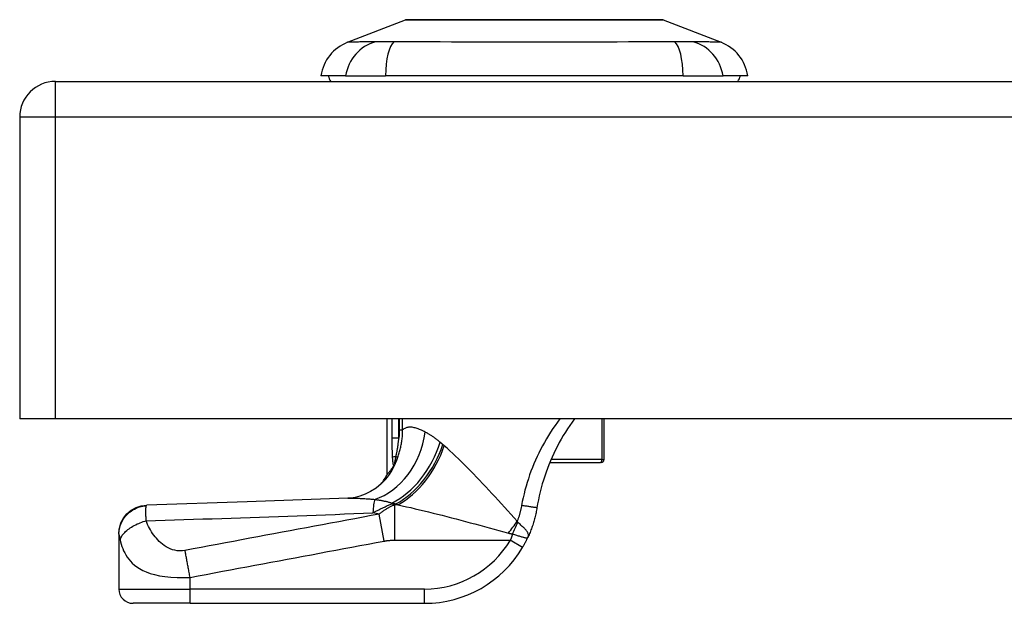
# Model space of a CAD drawing. Header units: inches. Extents: x 20 to 683, y 61 to 320.
# Tile 144 of 205: x 20.35 to 23.07, y 318.88 to 320.49. Entities that reach past the tile are written whole.
import ezdxf

# ---------------------------------------------------------------- set-up
doc = ezdxf.new("R2010")
doc.units = ezdxf.units.IN
doc.header["$MEASUREMENT"] = 0
doc.layers.add('Visible Edges(ANSI)', color=7, linetype='Continuous', lineweight=25)
doc.layers.add('Visible Tangent Edges(ANSI)', color=7, linetype='Continuous', lineweight=25)

msp = doc.modelspace()

# ---------------------------------------------------------------- linework, layer by layer
at = {"layer": 'Visible Edges(ANSI)'}
for p, q in [((21.2553, 320.4299), (21.415, 320.492)), ((22.1287, 320.492), (22.2884, 320.4299)), ((20.4468, 320.3218), (92.0518, 320.3218)), ((21.2494, 320.3375), (21.1813, 320.3375)), ((21.2494, 320.3375), (21.3601, 320.3375)), ((22.1836, 320.3375), (21.3601, 320.3375)), ((22.1836, 320.3375), (22.2943, 320.3375)), ((22.3624, 320.3375), (22.2943, 320.3375)), ((20.3478, 320.2228), (20.3478, 319.3878)), ((20.4468, 319.3878), (20.3478, 319.3878)), ((92.0518, 319.3878), (20.4468, 319.3878)), ((21.3647, 319.2335), (21.3647, 319.3878)), ((21.9647, 319.2748), (21.9647, 319.3878)), ((21.3826, 319.257), (21.3821, 319.2562)), ((21.8147, 319.267), (21.9548, 319.267)), ((21.9568, 319.267), (21.9548, 319.267)), ((20.6222, 319.0695), (20.6222, 319.0683)), ((20.6222, 319.0683), (20.6222, 318.9163)), ((20.8191, 318.8769), (20.6616, 318.8769)), ((20.8191, 318.8769), (21.4682, 318.8769))]:
    msp.add_line(p, q, dxfattribs=at)
at = {"layer": 'Visible Edges(ANSI)', "flags": 128}
for points in [[(22.127, 320.4924), (22.1265, 320.4924), (22.1252, 320.4924), (22.1231, 320.4924), (22.1201, 320.4924), (22.1163, 320.4924), (22.1117, 320.4924), (22.1062, 320.4924), (22.0999, 320.4925), (22.0928, 320.4925), (22.085, 320.4925), (22.0764, 320.4925), (22.067, 320.4925), (22.057, 320.4926), (22.0463, 320.4926), (22.035, 320.4926), (22.023, 320.4926), (22.0104, 320.4926), (21.9973, 320.4926), (21.9836, 320.4926), (21.9693, 320.4925), (21.9547, 320.4925), (21.9395, 320.4925), (21.9239, 320.4925), (21.9079, 320.4925), (21.8916, 320.4924), (21.8749, 320.4924), (21.8581, 320.4924), (21.8411, 320.4924), (21.8239, 320.4924), (21.8067, 320.4924), (21.7892, 320.4924), (21.7717, 320.4924), (21.7542, 320.4924), (21.7368, 320.4924), (21.7194, 320.4924), (21.7023, 320.4924), (21.6853, 320.4924), (21.6685, 320.4924), (21.6519, 320.4924), (21.6356, 320.4925), (21.6196, 320.4925), (21.604, 320.4925), (21.5887, 320.4925), (21.574, 320.4925), (21.5598, 320.4926), (21.5461, 320.4926), (21.533, 320.4926), (21.5204, 320.4926), (21.5084, 320.4926), (21.4971, 320.4926), (21.4864, 320.4926), (21.4764, 320.4925), (21.4671, 320.4925), (21.4585, 320.4925), (21.4507, 320.4925), (21.4436, 320.4925), (21.4374, 320.4924), (21.432, 320.4924), (21.4273, 320.4924), (21.4235, 320.4924), (21.4206, 320.4924), (21.4184, 320.4924), (21.4172, 320.4924), (21.4167, 320.4924)], [(21.8832, 319.3878), (21.8766, 319.3787), (21.8702, 319.3695), (21.8639, 319.3602), (21.8579, 319.3507), (21.852, 319.3412), (21.8463, 319.3315), (21.8409, 319.3217), (21.8356, 319.3118), (21.8305, 319.3018), (21.8256, 319.2917), (21.8209, 319.2815), (21.8164, 319.2712), (21.8121, 319.2607), (21.808, 319.2502), (21.8042, 319.2396), (21.8005, 319.2289), (21.797, 319.2182), (21.7938, 319.2074), (21.7908, 319.1965), (21.788, 319.1856), (21.7854, 319.1746), (21.7831, 319.1636), (21.781, 319.1526), (21.7791, 319.1416)], [(21.3821, 319.2562), (21.3807, 319.2544), (21.3794, 319.2527), (21.3782, 319.251), (21.377, 319.2494), (21.3758, 319.2479), (21.3747, 319.2464), (21.3737, 319.245), (21.3727, 319.2437), (21.3717, 319.2425), (21.3708, 319.2414), (21.37, 319.2403), (21.3692, 319.2393), (21.3685, 319.2384), (21.3679, 319.2375), (21.3673, 319.2368), (21.3667, 319.2361), (21.3663, 319.2355), (21.3658, 319.235), (21.3655, 319.2345), (21.3652, 319.2342), (21.365, 319.2339), (21.3648, 319.2337), (21.3647, 319.2336), (21.3647, 319.2335)], [(21.3872, 319.2649), (21.387, 319.2646), (21.3868, 319.2642), (21.3866, 319.2638), (21.3865, 319.2634), (21.3863, 319.263), (21.3861, 319.2627), (21.3859, 319.2623), (21.3857, 319.2619), (21.3855, 319.2616), (21.3853, 319.2612), (21.3851, 319.2608), (21.3849, 319.2605), (21.3846, 319.2601), (21.3844, 319.2597), (21.3842, 319.2594), (21.384, 319.2591), (21.3838, 319.2588), (21.3836, 319.2585), (21.3835, 319.2582), (21.3833, 319.2579), (21.3831, 319.2577), (21.383, 319.2574), (21.3828, 319.2572), (21.3826, 319.257)], [(21.3598, 319.2196), (21.3479, 319.2073), (21.334, 319.1959), (21.3189, 319.1863), (21.3036, 319.1788), (21.289, 319.1735), (21.2759, 319.1702), (21.2647, 319.1684), (21.2556, 319.1677)], [(21.2556, 319.1677), (20.9775, 319.1576), (20.6994, 319.1489)], [(20.6222, 319.0695), (20.6237, 319.0847), (20.6281, 319.0993), (20.6352, 319.1129), (20.6447, 319.1248), (20.6564, 319.1347), (20.6697, 319.1422), (20.6843, 319.147), (20.6994, 319.1489)], [(21.7791, 319.1416), (21.7785, 319.1381), (21.7779, 319.1346), (21.7772, 319.1311), (21.7765, 319.1276), (21.7757, 319.1242), (21.775, 319.1207), (21.7741, 319.1173), (21.7733, 319.1138), (21.7724, 319.1104), (21.7714, 319.107), (21.7705, 319.1036), (21.7695, 319.1002), (21.7684, 319.0968), (21.7673, 319.0934), (21.7662, 319.09), (21.765, 319.0867), (21.7638, 319.0833), (21.7626, 319.08), (21.7613, 319.0767), (21.76, 319.0734), (21.7586, 319.0701), (21.7573, 319.0669), (21.7558, 319.0636), (21.7544, 319.0604)], [(21.7393, 319.0316), (21.74, 319.0328), (21.7407, 319.034), (21.7414, 319.0352), (21.742, 319.0364), (21.7427, 319.0375), (21.7434, 319.0387), (21.7441, 319.0399), (21.7447, 319.0411), (21.7454, 319.0423), (21.746, 319.0435), (21.7466, 319.0448), (21.7473, 319.046), (21.7479, 319.0472), (21.7485, 319.0484), (21.7492, 319.0496), (21.7498, 319.0508), (21.7504, 319.052), (21.751, 319.0532), (21.7515, 319.0544), (21.7521, 319.0556), (21.7527, 319.0568), (21.7533, 319.058), (21.7538, 319.0592), (21.7544, 319.0604)]]:
    msp.add_lwpolyline(points, dxfattribs=at)
at = {"layer": 'Visible Edges(ANSI)'}
for centre, radius, start, end in [((21.4167, 320.4875), 0.00492, 90.2088, 111.2505), ((22.1269, 320.4875), 0.00492, 68.7495, 89.7912), ((21.2981, 320.3199), 0.1181, 111.2505, 171.3991), ((22.2456, 320.3199), 0.1181, 8.6009, 68.7495), ((20.4468, 320.2228), 0.099, 90, 180), ((21.2403, 320.3454), 0.0394, 191.537, 216.8699), ((22.3033, 320.3454), 0.0394, 323.1301, 348.463), ((21.9568, 319.2748), 0.00787, 270, 0), ((21.1911, 319.3264), 0.1969, 322.7495, 331.8538), ((21.4682, 319.1919), 0.315, 270, 329.4195), ((20.6616, 318.9163), 0.0394, 180, 270)]:
    msp.add_arc(centre, radius, start, end, dxfattribs=at)
at = {"layer": 'Visible Tangent Edges(ANSI)'}
for p, q in [((21.2553, 320.4299), (21.415, 320.492)), ((20.4468, 320.2228), (20.4468, 320.3218)), ((20.4468, 320.2228), (20.3478, 320.2228)), ((20.4468, 319.3878), (20.4468, 320.2228)), ((92.0518, 320.2228), (20.4468, 320.2228)), ((21.3779, 319.3878), (21.3779, 319.3344)), ((21.3969, 319.3344), (21.3969, 319.3878)), ((21.3982, 319.3878), (21.3982, 319.3568)), ((21.4075, 319.3568), (21.4075, 319.3878)), ((21.9586, 319.3878), (21.9586, 319.2748)), ((21.3969, 319.3344), (21.3779, 319.3344)), ((21.3982, 319.3568), (21.4075, 319.3568)), ((21.3892, 319.2835), (21.3941, 319.2817)), ((21.9586, 319.2748), (21.818, 319.2748)), ((21.9586, 319.2748), (21.9647, 319.2748)), ((21.3776, 319.1521), (21.3776, 319.1546)), ((21.3776, 319.1521), (21.389, 319.1521)), ((21.3948, 319.1496), (21.3857, 319.1496)), ((21.3857, 319.0516), (21.3857, 319.1496)), ((21.3567, 319.0492), (21.3427, 319.1238)), ((21.3857, 319.0516), (21.7054, 319.0516)), ((21.7393, 319.0316), (21.7054, 319.0516)), ((20.8191, 318.9163), (20.8191, 318.9488)), ((20.6222, 318.9163), (20.8191, 318.9163)), ((20.8191, 318.8769), (20.8191, 318.9163)), ((21.4682, 318.9163), (20.8191, 318.9163)), ((21.4682, 318.8769), (21.4682, 318.9163))]:
    msp.add_line(p, q, dxfattribs=at)
at = {"layer": 'Visible Tangent Edges(ANSI)', "flags": 128}
for points in [[(21.415, 320.492), (21.4151, 320.492), (21.4156, 320.492), (21.4163, 320.4921), (21.4174, 320.4921), (21.4187, 320.4921), (21.4203, 320.4921), (21.4223, 320.4921), (21.4245, 320.4921), (21.427, 320.4921), (21.4298, 320.4921), (21.4328, 320.4922), (21.4362, 320.4922), (21.4398, 320.4922), (21.4437, 320.4922), (21.4479, 320.4922), (21.4524, 320.4923), (21.4571, 320.4923), (21.4621, 320.4923), (21.4674, 320.4923), (21.4729, 320.4923), (21.4786, 320.4924), (21.4846, 320.4924), (21.4908, 320.4924), (21.4972, 320.4924)], [(21.4972, 320.4924), (21.499, 320.4924), (21.5008, 320.4924), (21.5026, 320.4924), (21.5045, 320.4924), (21.5063, 320.4924), (21.5082, 320.4924), (21.5101, 320.4924), (21.512, 320.4924), (21.5139, 320.4924), (21.5158, 320.4924), (21.5177, 320.4924), (21.5197, 320.4924), (21.5217, 320.4924), (21.5236, 320.4924), (21.5256, 320.4924), (21.5277, 320.4924), (21.5297, 320.4924), (21.5317, 320.4924), (21.5338, 320.4924), (21.5359, 320.4924), (21.5379, 320.4924), (21.54, 320.4924), (21.5422, 320.4924), (21.5443, 320.4924)], [(21.5443, 320.4924), (21.5604, 320.4924), (21.5773, 320.4923), (21.5949, 320.4923), (21.6131, 320.4922), (21.6318, 320.4922), (21.6509, 320.4922), (21.6704, 320.4921), (21.6902, 320.4921), (21.7103, 320.4921), (21.7307, 320.4921), (21.7513, 320.492), (21.7719, 320.492), (21.7926, 320.492), (21.8131, 320.4921), (21.8335, 320.4921), (21.8537, 320.4921), (21.8736, 320.4921), (21.8931, 320.4922), (21.9123, 320.4922), (21.9309, 320.4923), (21.949, 320.4923), (21.9665, 320.4923), (21.9833, 320.4924), (21.9994, 320.4924)], [(21.9994, 320.4924), (22.0015, 320.4924), (22.0036, 320.4924), (22.0057, 320.4924), (22.0078, 320.4924), (22.0099, 320.4924), (22.012, 320.4924), (22.014, 320.4924), (22.016, 320.4924), (22.0181, 320.4924), (22.0201, 320.4924), (22.022, 320.4924), (22.024, 320.4924), (22.026, 320.4924), (22.0279, 320.4924), (22.0298, 320.4924), (22.0317, 320.4924), (22.0336, 320.4924), (22.0355, 320.4924), (22.0374, 320.4924), (22.0392, 320.4924), (22.0411, 320.4924), (22.0429, 320.4924), (22.0447, 320.4924), (22.0465, 320.4924)], [(22.0465, 320.4924), (22.0529, 320.4924), (22.0591, 320.4924), (22.065, 320.4924), (22.0708, 320.4923), (22.0763, 320.4923), (22.0815, 320.4923), (22.0865, 320.4923), (22.0913, 320.4923), (22.0957, 320.4922), (22.0999, 320.4922), (22.1039, 320.4922), (22.1075, 320.4922), (22.1109, 320.4922), (22.1139, 320.4921), (22.1167, 320.4921), (22.1192, 320.4921), (22.1214, 320.4921), (22.1234, 320.4921), (22.125, 320.4921), (22.1263, 320.4921), (22.1274, 320.4921), (22.1281, 320.492), (22.1286, 320.492), (22.1287, 320.492)], [(21.3319, 320.4315), (21.3237, 320.4313), (21.3181, 320.4313), (21.3128, 320.4312), (21.3076, 320.4312), (21.3027, 320.4311), (21.298, 320.4311), (21.2935, 320.431), (21.2892, 320.4309), (21.2852, 320.4308), (21.2814, 320.4308), (21.2779, 320.4307), (21.2746, 320.4306), (21.2715, 320.4305), (21.2687, 320.4304), (21.2662, 320.4303), (21.2639, 320.4303), (21.2619, 320.4302), (21.2602, 320.4301), (21.2587, 320.4301), (21.2574, 320.43), (21.2565, 320.43), (21.2558, 320.43), (21.2554, 320.4299), (21.2553, 320.4299)], [(21.3531, 320.4313), (21.352, 320.4313), (21.3509, 320.4313), (21.3499, 320.4313), (21.3489, 320.4313), (21.3479, 320.4313), (21.3469, 320.4313), (21.3459, 320.4313), (21.3449, 320.4313), (21.344, 320.4313), (21.343, 320.4313), (21.3421, 320.4313), (21.3412, 320.4313), (21.3403, 320.4314), (21.3395, 320.4314), (21.3386, 320.4314), (21.3378, 320.4314), (21.337, 320.4314), (21.3362, 320.4314), (21.3355, 320.4314), (21.3347, 320.4314), (21.334, 320.4314), (21.3333, 320.4315), (21.3326, 320.4315), (21.3319, 320.4315)], [(21.3832, 320.4315), (21.3819, 320.4315), (21.3805, 320.4315), (21.3791, 320.4314), (21.3778, 320.4314), (21.3764, 320.4314), (21.3751, 320.4314), (21.3737, 320.4314), (21.3724, 320.4314), (21.3711, 320.4314), (21.3698, 320.4314), (21.3685, 320.4314), (21.3673, 320.4313), (21.366, 320.4313), (21.3648, 320.4313), (21.3635, 320.4313), (21.3623, 320.4313), (21.3611, 320.4313), (21.3599, 320.4313), (21.3587, 320.4313), (21.3576, 320.4313), (21.3564, 320.4313), (21.3553, 320.4313), (21.3542, 320.4313), (21.3531, 320.4313)], [(22.1604, 320.4315), (22.1269, 320.4313), (22.0958, 320.4312), (22.0645, 320.4311), (22.0328, 320.4309), (22.0009, 320.4308), (21.9687, 320.4306), (21.9363, 320.4304), (21.9037, 320.4303), (21.8709, 320.4301), (21.838, 320.43), (21.8051, 320.43), (21.772, 320.4299), (21.739, 320.43), (21.706, 320.43), (21.6731, 320.4301), (21.6404, 320.4303), (21.6077, 320.4304), (21.5753, 320.4306), (21.543, 320.4308), (21.511, 320.4309), (21.4793, 320.4311), (21.4479, 320.4312), (21.4168, 320.4313), (21.3832, 320.4315)], [(22.2118, 320.4315), (22.2104, 320.4315), (22.209, 320.4314), (22.2075, 320.4314), (22.2059, 320.4314), (22.2042, 320.4314), (22.2025, 320.4313), (22.2007, 320.4313), (22.1988, 320.4313), (22.1969, 320.4313), (22.1948, 320.4313), (22.1928, 320.4313), (22.1906, 320.4313), (22.1884, 320.4313), (22.1861, 320.4313), (22.1838, 320.4313), (22.1814, 320.4313), (22.179, 320.4313), (22.1764, 320.4313), (22.1739, 320.4314), (22.1713, 320.4314), (22.1686, 320.4314), (22.1659, 320.4314), (22.1632, 320.4315), (22.1604, 320.4315)], [(22.2884, 320.4299), (22.2883, 320.4299), (22.2879, 320.43), (22.2872, 320.43), (22.2862, 320.43), (22.285, 320.4301), (22.2835, 320.4301), (22.2818, 320.4302), (22.2798, 320.4303), (22.2775, 320.4303), (22.2749, 320.4304), (22.2722, 320.4305), (22.2691, 320.4306), (22.2658, 320.4307), (22.2623, 320.4308), (22.2585, 320.4308), (22.2544, 320.4309), (22.2502, 320.431), (22.2457, 320.4311), (22.241, 320.4311), (22.2361, 320.4312), (22.2309, 320.4312), (22.2256, 320.4313), (22.22, 320.4313), (22.2118, 320.4315)], [(21.8422, 319.3878), (21.8356, 319.3788), (21.8291, 319.3696), (21.8229, 319.3604), (21.8168, 319.3511), (21.8109, 319.3416), (21.8052, 319.3321), (21.7996, 319.3225), (21.7943, 319.3127), (21.7892, 319.3029), (21.7842, 319.293), (21.7795, 319.2831), (21.775, 319.273), (21.7706, 319.2629), (21.7665, 319.2527), (21.7625, 319.2425), (21.7588, 319.2322), (21.7553, 319.2218), (21.752, 319.2114), (21.7489, 319.2009), (21.746, 319.1904), (21.7433, 319.1798), (21.7409, 319.1692), (21.7386, 319.1585), (21.7366, 319.1478)], [(21.4699, 319.351), (21.4666, 319.3527), (21.4633, 319.3543), (21.4601, 319.3558), (21.4569, 319.3572), (21.4538, 319.3584), (21.4508, 319.3596), (21.4478, 319.3607), (21.4449, 319.3616), (21.442, 319.3624), (21.4392, 319.3631), (21.4365, 319.3636), (21.4338, 319.3641), (21.4312, 319.3643), (21.4287, 319.3645), (21.4262, 319.3644), (21.4239, 319.3643), (21.4216, 319.3639), (21.4193, 319.3634), (21.4172, 319.3628), (21.4151, 319.3619), (21.4131, 319.3609), (21.4111, 319.3597), (21.4093, 319.3584), (21.4075, 319.3568)], [(21.3779, 319.3344), (21.3779, 319.3321), (21.3779, 319.3299), (21.3779, 319.3276), (21.3779, 319.3253), (21.3779, 319.3231), (21.3779, 319.3208), (21.3779, 319.3186), (21.3779, 319.3163), (21.3779, 319.314), (21.3779, 319.3118), (21.3779, 319.3095), (21.378, 319.3073), (21.378, 319.305), (21.378, 319.3027), (21.3781, 319.3005), (21.3781, 319.2982), (21.3782, 319.296), (21.3782, 319.2937), (21.3783, 319.2915), (21.3784, 319.2892), (21.3785, 319.287), (21.3786, 319.2848), (21.3787, 319.2825), (21.3788, 319.2803)], [(21.3892, 319.2835), (21.3896, 319.2854), (21.39, 319.2874), (21.3904, 319.2894), (21.3908, 319.2914), (21.3912, 319.2934), (21.3916, 319.2955), (21.392, 319.2975), (21.3923, 319.2996), (21.3927, 319.3017), (21.3931, 319.3038), (21.3934, 319.3059), (21.3937, 319.3081), (21.3941, 319.3102), (21.3944, 319.3124), (21.3947, 319.3145), (21.395, 319.3167), (21.3953, 319.3189), (21.3955, 319.3211), (21.3958, 319.3233), (21.396, 319.3255), (21.3963, 319.3277), (21.3965, 319.3299), (21.3967, 319.3321), (21.3969, 319.3344)], [(21.3941, 319.2817), (21.3951, 319.2847), (21.3961, 319.2877), (21.3971, 319.2907), (21.3981, 319.2938), (21.399, 319.2968), (21.3998, 319.2999), (21.4006, 319.303), (21.4014, 319.3061), (21.4022, 319.3092), (21.4028, 319.3123), (21.4035, 319.3154), (21.4041, 319.3186), (21.4046, 319.3217), (21.4051, 319.3249), (21.4056, 319.328), (21.406, 319.3312), (21.4064, 319.3344), (21.4067, 319.3376), (21.407, 319.3408), (21.4072, 319.344), (21.4073, 319.3472), (21.4075, 319.3504), (21.4075, 319.3536), (21.4075, 319.3568)], [(21.3982, 319.3568), (21.3982, 319.3559), (21.3982, 319.3549), (21.3982, 319.354), (21.3981, 319.3531), (21.3981, 319.3521), (21.3981, 319.3512), (21.3981, 319.3503), (21.398, 319.3493), (21.398, 319.3484), (21.398, 319.3475), (21.3979, 319.3465), (21.3979, 319.3456), (21.3978, 319.3447), (21.3977, 319.3437), (21.3977, 319.3428), (21.3976, 319.3418), (21.3975, 319.3409), (21.3974, 319.34), (21.3974, 319.339), (21.3973, 319.3381), (21.3972, 319.3372), (21.3971, 319.3362), (21.397, 319.3353), (21.3969, 319.3344)], [(21.5112, 319.3228), (21.5094, 319.3243), (21.5076, 319.3258), (21.5058, 319.3273), (21.504, 319.3287), (21.5022, 319.3301), (21.5005, 319.3315), (21.4987, 319.3328), (21.4969, 319.3341), (21.4952, 319.3354), (21.4934, 319.3366), (21.4917, 319.3378), (21.4899, 319.339), (21.4882, 319.3402), (21.4865, 319.3413), (21.4848, 319.3424), (21.4831, 319.3435), (21.4814, 319.3445), (21.4797, 319.3455), (21.4781, 319.3465), (21.4764, 319.3475), (21.4748, 319.3484), (21.4731, 319.3493), (21.4715, 319.3502), (21.4699, 319.351)], [(21.5188, 319.3163), (21.5185, 319.3165), (21.5181, 319.3168), (21.5178, 319.3171), (21.5175, 319.3174), (21.5172, 319.3176), (21.5169, 319.3179), (21.5166, 319.3182), (21.5162, 319.3185), (21.5159, 319.3188), (21.5156, 319.319), (21.5153, 319.3193), (21.515, 319.3196), (21.5147, 319.3198), (21.5143, 319.3201), (21.514, 319.3204), (21.5137, 319.3207), (21.5134, 319.3209), (21.5131, 319.3212), (21.5128, 319.3215), (21.5125, 319.3217), (21.5121, 319.322), (21.5118, 319.3223), (21.5115, 319.3225), (21.5112, 319.3228)], [(21.5226, 319.3129), (21.5225, 319.313), (21.5223, 319.3132), (21.5222, 319.3133), (21.522, 319.3134), (21.5218, 319.3136), (21.5217, 319.3137), (21.5215, 319.3139), (21.5213, 319.314), (21.5212, 319.3141), (21.521, 319.3143), (21.5209, 319.3144), (21.5207, 319.3146), (21.5205, 319.3147), (21.5204, 319.3149), (21.5202, 319.315), (21.5201, 319.3151), (21.5199, 319.3153), (21.5197, 319.3154), (21.5196, 319.3156), (21.5194, 319.3157), (21.5193, 319.3158), (21.5191, 319.316), (21.5189, 319.3161), (21.5188, 319.3163)], [(21.7246, 319.1042), (21.7158, 319.1139), (21.707, 319.1236), (21.6982, 319.1333), (21.6895, 319.143), (21.6807, 319.1526), (21.672, 319.1621), (21.6633, 319.1716), (21.6546, 319.1809), (21.6459, 319.1903), (21.6373, 319.1995), (21.6287, 319.2086), (21.6202, 319.2176), (21.6117, 319.2264), (21.6033, 319.2352), (21.5949, 319.2437), (21.5866, 319.2522), (21.5784, 319.2605), (21.5702, 319.2686), (21.562, 319.2765), (21.554, 319.2843), (21.546, 319.2918), (21.5381, 319.2991), (21.5303, 319.3061), (21.5226, 319.3129)], [(21.3788, 319.2803), (21.3789, 319.2792), (21.379, 319.2781), (21.379, 319.277), (21.3791, 319.2759), (21.3792, 319.2748), (21.3793, 319.2737), (21.3794, 319.2726), (21.3795, 319.2715), (21.3796, 319.2705), (21.3798, 319.2694), (21.3799, 319.2684), (21.38, 319.2673), (21.3802, 319.2663), (21.3803, 319.2653), (21.3805, 319.2643), (21.3807, 319.2634), (21.3809, 319.2624), (21.3811, 319.2615), (21.3813, 319.2606), (21.3815, 319.2598), (21.3818, 319.259), (21.3821, 319.2583), (21.3823, 319.2576), (21.3826, 319.257)], [(21.3872, 319.2649), (21.3869, 319.2643), (21.3865, 319.2639), (21.3863, 319.2635), (21.386, 319.2634), (21.3859, 319.2635), (21.3858, 319.2637), (21.3857, 319.2642), (21.3857, 319.2648), (21.3858, 319.2655), (21.3859, 319.2663), (21.386, 319.2673), (21.3862, 319.2683), (21.3864, 319.2694), (21.3866, 319.2705), (21.3868, 319.2717), (21.387, 319.2729), (21.3873, 319.2741), (21.3875, 319.2754), (21.3878, 319.2767), (21.3881, 319.278), (21.3884, 319.2793), (21.3886, 319.2807), (21.3889, 319.2821), (21.3892, 319.2835)], [(21.3872, 319.2649), (21.3875, 319.2656), (21.3878, 319.2663), (21.3882, 319.267), (21.3885, 319.2677), (21.3888, 319.2684), (21.3891, 319.2691), (21.3894, 319.2698), (21.3897, 319.2705), (21.3899, 319.2712), (21.3902, 319.2719), (21.3905, 319.2726), (21.3908, 319.2733), (21.3911, 319.274), (21.3914, 319.2746), (21.3917, 319.2753), (21.3919, 319.2761), (21.3922, 319.2768), (21.3925, 319.2775), (21.3928, 319.2782), (21.393, 319.2789), (21.3933, 319.2796), (21.3935, 319.2803), (21.3938, 319.281), (21.3941, 319.2817)], [(21.2556, 319.1677), (21.2583, 319.1678), (21.261, 319.1679), (21.2638, 319.1679), (21.2666, 319.1679), (21.2694, 319.1679), (21.2723, 319.1679), (21.2752, 319.1679), (21.2781, 319.1678), (21.2811, 319.1678), (21.2841, 319.1677), (21.2872, 319.1676), (21.2903, 319.1674), (21.2934, 319.1673), (21.2966, 319.1671), (21.2998, 319.1669), (21.303, 319.1667), (21.3063, 319.1665), (21.3096, 319.1663), (21.3129, 319.1661), (21.3163, 319.1658), (21.3197, 319.1655), (21.3231, 319.1652), (21.3265, 319.1649), (21.33, 319.1646)], [(20.6222, 319.0683), (20.6224, 319.0728), (20.6228, 319.0774), (20.6235, 319.0821), (20.6245, 319.0868), (20.6259, 319.0915), (20.6275, 319.0962), (20.6295, 319.1008), (20.6319, 319.1054), (20.6345, 319.1098), (20.6375, 319.1141), (20.6407, 319.1182), (20.6443, 319.1222), (20.6481, 319.1258), (20.6521, 319.1293), (20.6563, 319.1324), (20.6607, 319.1353), (20.6653, 319.1378), (20.6699, 319.1401), (20.6746, 319.142), (20.6794, 319.1436), (20.6841, 319.1449), (20.6889, 319.1459), (20.6936, 319.1466), (20.6982, 319.147)], [(20.6978, 319.1056), (20.6977, 319.1082), (20.6976, 319.1107), (20.6975, 319.1132), (20.6974, 319.1155), (20.6973, 319.1177), (20.6972, 319.1199), (20.6972, 319.122), (20.6971, 319.124), (20.697, 319.126), (20.697, 319.1278), (20.697, 319.1297), (20.697, 319.1316), (20.697, 319.1335), (20.697, 319.1353), (20.6971, 319.1369), (20.6971, 319.1385), (20.6972, 319.1399), (20.6973, 319.1413), (20.6974, 319.1425), (20.6975, 319.1437), (20.6977, 319.1447), (20.6978, 319.1456), (20.698, 319.1464), (20.6982, 319.147)], [(20.6982, 319.147), (20.6982, 319.1472), (20.6983, 319.1473), (20.6983, 319.1475), (20.6984, 319.1476), (20.6984, 319.1477), (20.6985, 319.1479), (20.6985, 319.148), (20.6986, 319.1481), (20.6986, 319.1482), (20.6987, 319.1483), (20.6987, 319.1483), (20.6988, 319.1484), (20.6988, 319.1485), (20.6989, 319.1486), (20.6989, 319.1486), (20.699, 319.1487), (20.6991, 319.1487), (20.6991, 319.1488), (20.6992, 319.1488), (20.6992, 319.1488), (20.6993, 319.1488), (20.6993, 319.1489), (20.6994, 319.1489), (20.6994, 319.1489)], [(21.325, 319.1274), (21.3271, 319.1285), (21.3292, 319.1296), (21.3312, 319.1307), (21.3333, 319.1317), (21.3354, 319.1328), (21.3375, 319.1339), (21.3396, 319.135), (21.3418, 319.1361), (21.3439, 319.1371), (21.3461, 319.1382), (21.3482, 319.1392), (21.3504, 319.1403), (21.3526, 319.1413), (21.3548, 319.1424), (21.357, 319.1434), (21.3592, 319.1444), (21.3615, 319.1454), (21.3637, 319.1464), (21.366, 319.1474), (21.3683, 319.1484), (21.3706, 319.1493), (21.3729, 319.1503), (21.3752, 319.1512), (21.3776, 319.1521)], [(21.33, 319.1646), (21.3321, 319.1644), (21.3342, 319.1641), (21.3363, 319.1638), (21.3384, 319.1635), (21.3405, 319.1632), (21.3425, 319.1628), (21.3446, 319.1625), (21.3467, 319.1621), (21.3487, 319.1618), (21.3507, 319.1614), (21.3527, 319.161), (21.3547, 319.1606), (21.3567, 319.1601), (21.3587, 319.1597), (21.3606, 319.1593), (21.3626, 319.1588), (21.3645, 319.1583), (21.3664, 319.1578), (21.3683, 319.1573), (21.3702, 319.1568), (21.3721, 319.1563), (21.3739, 319.1557), (21.3757, 319.1552), (21.3776, 319.1546)], [(21.3857, 319.1496), (21.3839, 319.1489), (21.3821, 319.1481), (21.3803, 319.1474), (21.3786, 319.1466), (21.3768, 319.1457), (21.375, 319.1449), (21.3732, 319.144), (21.3714, 319.1431), (21.3696, 319.1421), (21.3679, 319.1412), (21.3661, 319.1402), (21.3643, 319.1391), (21.3625, 319.138), (21.3607, 319.1369), (21.3589, 319.1358), (21.3571, 319.1346), (21.3553, 319.1334), (21.3535, 319.1322), (21.3517, 319.1309), (21.3499, 319.1295), (21.3481, 319.1282), (21.3463, 319.1268), (21.3445, 319.1253), (21.3427, 319.1238)], [(21.3776, 319.1546), (21.378, 319.1545), (21.3785, 319.1544), (21.379, 319.1543), (21.3794, 319.1542), (21.3799, 319.1541), (21.3804, 319.154), (21.3809, 319.1539), (21.3813, 319.1538), (21.3818, 319.1537), (21.3823, 319.1536), (21.3828, 319.1535), (21.3833, 319.1534), (21.3837, 319.1533), (21.3842, 319.1532), (21.3847, 319.1531), (21.3852, 319.153), (21.3856, 319.1529), (21.3861, 319.1528), (21.3866, 319.1527), (21.3871, 319.1526), (21.3876, 319.1525), (21.388, 319.1524), (21.3885, 319.1523), (21.389, 319.1521)], [(21.389, 319.1521), (21.3892, 319.152), (21.3895, 319.1519), (21.3897, 319.1518), (21.39, 319.1517), (21.3902, 319.1516), (21.3905, 319.1515), (21.3907, 319.1514), (21.3909, 319.1513), (21.3912, 319.1512), (21.3914, 319.1511), (21.3917, 319.151), (21.3919, 319.1509), (21.3922, 319.1508), (21.3924, 319.1507), (21.3926, 319.1506), (21.3929, 319.1505), (21.3931, 319.1504), (21.3934, 319.1502), (21.3936, 319.1501), (21.3939, 319.15), (21.3941, 319.1499), (21.3944, 319.1498), (21.3946, 319.1497), (21.3948, 319.1496)], [(21.3948, 319.1496), (21.4065, 319.1471), (21.4182, 319.1444), (21.4302, 319.1417), (21.4422, 319.1389), (21.4544, 319.136), (21.4667, 319.133), (21.4791, 319.13), (21.4916, 319.1268), (21.5042, 319.1237), (21.5168, 319.1205), (21.5296, 319.1172), (21.5424, 319.1139), (21.5553, 319.1105), (21.5683, 319.1071), (21.5813, 319.1036), (21.5944, 319.1001), (21.6076, 319.0966), (21.6208, 319.0931), (21.634, 319.0895), (21.6472, 319.0859), (21.6605, 319.0823), (21.6738, 319.0786), (21.6871, 319.075), (21.7004, 319.0714)], [(21.7366, 319.1478), (21.7362, 319.146), (21.7359, 319.1441), (21.7355, 319.1423), (21.7351, 319.1405), (21.7347, 319.1386), (21.7343, 319.1368), (21.7339, 319.1349), (21.7335, 319.1331), (21.733, 319.1313), (21.7326, 319.1294), (21.7321, 319.1276), (21.7316, 319.1258), (21.7311, 319.124), (21.7305, 319.1222), (21.73, 319.1204), (21.7295, 319.1185), (21.7289, 319.1167), (21.7283, 319.1149), (21.7277, 319.1131), (21.7271, 319.1113), (21.7265, 319.1096), (21.7259, 319.1078), (21.7252, 319.106), (21.7246, 319.1042)], [(21.7791, 319.1416), (21.779, 319.1415), (21.7787, 319.1415), (21.7783, 319.1416), (21.7777, 319.1416), (21.777, 319.1417), (21.776, 319.1418), (21.7749, 319.142), (21.7735, 319.1421), (21.772, 319.1424), (21.7703, 319.1426), (21.7684, 319.1429), (21.7663, 319.1432), (21.7642, 319.1435), (21.7619, 319.1438), (21.7594, 319.1442), (21.757, 319.1446), (21.7544, 319.145), (21.7518, 319.1454), (21.7492, 319.1458), (21.7466, 319.1462), (21.744, 319.1466), (21.7415, 319.147), (21.739, 319.1474), (21.7366, 319.1478)], [(20.6978, 319.1056), (20.7239, 319.1064), (20.7501, 319.1071), (20.7762, 319.1079), (20.8023, 319.1087), (20.8284, 319.1095), (20.8546, 319.1104), (20.8807, 319.1112), (20.9068, 319.1121), (20.933, 319.1129), (20.9591, 319.1138), (20.9852, 319.1147), (21.0114, 319.1156), (21.0375, 319.1165), (21.0636, 319.1174), (21.0898, 319.1184), (21.1159, 319.1193), (21.142, 319.1203), (21.1682, 319.1212), (21.1943, 319.1222), (21.2205, 319.1232), (21.2466, 319.1242), (21.2727, 319.1253), (21.2989, 319.1263), (21.325, 319.1274)], [(21.3427, 319.1238), (21.3203, 319.1196), (21.2978, 319.1154), (21.2754, 319.1112), (21.2531, 319.107), (21.2307, 319.1028), (21.2083, 319.0986), (21.1859, 319.0945), (21.1635, 319.0903), (21.1411, 319.0861), (21.1187, 319.0819), (21.0963, 319.0777), (21.0739, 319.0735), (21.0515, 319.0693), (21.0291, 319.0652), (21.0067, 319.061), (20.9843, 319.0568), (20.9619, 319.0526), (20.9395, 319.0484), (20.9171, 319.0442), (20.8947, 319.04), (20.8723, 319.0359), (20.8499, 319.0317), (20.8275, 319.0275), (20.8052, 319.0233)], [(20.6256, 319.0529), (20.6264, 319.0553), (20.6274, 319.0577), (20.6286, 319.0602), (20.6301, 319.0627), (20.6318, 319.0653), (20.6338, 319.0679), (20.6359, 319.0705), (20.6384, 319.0731), (20.641, 319.0757), (20.6439, 319.0782), (20.647, 319.0808), (20.6503, 319.0833), (20.6537, 319.0857), (20.6573, 319.088), (20.6611, 319.0903), (20.665, 319.0925), (20.6689, 319.0945), (20.673, 319.0965), (20.6771, 319.0983), (20.6813, 319.1001), (20.6854, 319.1016), (20.6896, 319.1031), (20.6937, 319.1044), (20.6978, 319.1056)], [(20.8052, 319.0233), (20.798, 319.0222), (20.7907, 319.0219), (20.7837, 319.0224), (20.7768, 319.0236), (20.7703, 319.0254), (20.7641, 319.0277), (20.7583, 319.0304), (20.7529, 319.0335), (20.7478, 319.0369), (20.743, 319.0406), (20.7384, 319.0444), (20.7341, 319.0484), (20.7301, 319.0525), (20.7262, 319.0568), (20.7225, 319.0612), (20.719, 319.0657), (20.7157, 319.0704), (20.7126, 319.0751), (20.7097, 319.08), (20.7069, 319.0849), (20.7043, 319.0899), (20.7019, 319.095), (20.6998, 319.1003), (20.6978, 319.1056)], [(21.7259, 319.1012), (21.7258, 319.1013), (21.7257, 319.1014), (21.7256, 319.1015), (21.7256, 319.1015), (21.7255, 319.1016), (21.7254, 319.1017), (21.7254, 319.1018), (21.7253, 319.1019), (21.7253, 319.102), (21.7252, 319.1021), (21.7252, 319.1023), (21.7251, 319.1024), (21.725, 319.1025), (21.725, 319.1026), (21.7249, 319.1028), (21.7249, 319.1029), (21.7249, 319.1031), (21.7248, 319.1032), (21.7248, 319.1034), (21.7247, 319.1035), (21.7247, 319.1037), (21.7247, 319.1039), (21.7246, 319.104), (21.7246, 319.1042)], [(21.7544, 319.0604), (21.7549, 319.0619), (21.7553, 319.0634), (21.7555, 319.0648), (21.7555, 319.0663), (21.7553, 319.0678), (21.7549, 319.0694), (21.7543, 319.0709), (21.7536, 319.0725), (21.7526, 319.0741), (21.7516, 319.0758), (21.7504, 319.0775), (21.749, 319.0792), (21.7476, 319.0809), (21.746, 319.0827), (21.7443, 319.0845), (21.7425, 319.0863), (21.7406, 319.0881), (21.7386, 319.09), (21.7366, 319.0918), (21.7345, 319.0937), (21.7324, 319.0956), (21.7302, 319.0975), (21.728, 319.0994), (21.7259, 319.1012)], [(20.6222, 319.0683), (20.6222, 319.068), (20.6223, 319.0677), (20.6223, 319.0673), (20.6224, 319.0668), (20.6225, 319.0664), (20.6226, 319.0659), (20.6227, 319.0653), (20.6228, 319.0648), (20.6229, 319.0642), (20.6231, 319.0635), (20.6233, 319.0629), (20.6235, 319.0621), (20.6236, 319.0614), (20.6238, 319.0608), (20.624, 319.0601), (20.6242, 319.0593), (20.6243, 319.0586), (20.6245, 319.0579), (20.6247, 319.0571), (20.6249, 319.0563), (20.6251, 319.0555), (20.6253, 319.0547), (20.6255, 319.0538), (20.6256, 319.0529)], [(21.7004, 319.0714), (21.7008, 319.0712), (21.7013, 319.0711), (21.7017, 319.071), (21.7022, 319.0709), (21.7026, 319.0708), (21.7031, 319.0706), (21.7035, 319.0705), (21.704, 319.0704), (21.7045, 319.0703), (21.7049, 319.0702), (21.7054, 319.0701), (21.7059, 319.07), (21.7064, 319.0699), (21.7069, 319.0698), (21.7073, 319.0697), (21.7078, 319.0696), (21.7083, 319.0695), (21.7088, 319.0694), (21.7093, 319.0693), (21.7098, 319.0692), (21.7103, 319.0691), (21.7108, 319.069), (21.7113, 319.0689), (21.7118, 319.0689)], [(21.7118, 319.0689), (21.7116, 319.0681), (21.7113, 319.0674), (21.7111, 319.0667), (21.7108, 319.066), (21.7105, 319.0652), (21.7103, 319.0645), (21.71, 319.0638), (21.7097, 319.0631), (21.7095, 319.0623), (21.7092, 319.0616), (21.709, 319.0609), (21.7087, 319.0602), (21.7084, 319.0595), (21.7081, 319.0588), (21.7079, 319.058), (21.7076, 319.0573), (21.7073, 319.0566), (21.7071, 319.0559), (21.7068, 319.0552), (21.7065, 319.0545), (21.7062, 319.0538), (21.706, 319.0531), (21.7057, 319.0524), (21.7054, 319.0516)], [(21.7118, 319.0689), (21.7144, 319.068), (21.717, 319.0672), (21.7196, 319.0664), (21.7222, 319.0656), (21.7247, 319.0648), (21.7272, 319.064), (21.7296, 319.0633), (21.7319, 319.0625), (21.7342, 319.0619), (21.7364, 319.0612), (21.7385, 319.0606), (21.7405, 319.0601), (21.7423, 319.0596), (21.7441, 319.0591), (21.7457, 319.0588), (21.7472, 319.0585), (21.7486, 319.0583), (21.7498, 319.0582), (21.7509, 319.0582), (21.7518, 319.0584), (21.7526, 319.0586), (21.7533, 319.059), (21.7539, 319.0596), (21.7544, 319.0604)], [(20.6256, 319.0529), (20.6271, 319.0468), (20.6288, 319.0406), (20.6307, 319.0345), (20.6329, 319.0285), (20.6355, 319.0225), (20.6384, 319.0165), (20.6416, 319.0107), (20.6453, 319.0049), (20.6494, 318.9992), (20.6541, 318.9936), (20.6594, 318.9882), (20.6654, 318.9829), (20.6721, 318.9778), (20.6798, 318.9729), (20.6884, 318.9682), (20.6981, 318.9639), (20.709, 318.9598), (20.7212, 318.9563), (20.7348, 318.9532), (20.7498, 318.9507), (20.766, 318.949), (20.7832, 318.948), (20.8011, 318.948), (20.8191, 318.9488)], [(20.8191, 318.9488), (20.8414, 318.9529), (20.8638, 318.9571), (20.8863, 318.9613), (20.9087, 318.9655), (20.9311, 318.9697), (20.9535, 318.9739), (20.9759, 318.978), (20.9983, 318.9822), (21.0206, 318.9864), (21.043, 318.9906), (21.0654, 318.9948), (21.0878, 318.999), (21.1102, 319.0032), (21.1326, 319.0073), (21.155, 319.0115), (21.1774, 319.0157), (21.1998, 319.0199), (21.2222, 319.0241), (21.2446, 319.0283), (21.267, 319.0325), (21.2894, 319.0366), (21.3117, 319.0408), (21.3342, 319.045), (21.3567, 319.0492)], [(21.3567, 319.0492), (21.3579, 319.0494), (21.3591, 319.0497), (21.3603, 319.0498), (21.3615, 319.05), (21.3627, 319.0502), (21.3639, 319.0504), (21.3651, 319.0505), (21.3664, 319.0506), (21.3676, 319.0508), (21.3688, 319.0509), (21.37, 319.051), (21.3712, 319.0511), (21.3724, 319.0512), (21.3736, 319.0513), (21.3748, 319.0513), (21.376, 319.0514), (21.3772, 319.0515), (21.3785, 319.0515), (21.3797, 319.0516), (21.3809, 319.0516), (21.3821, 319.0516), (21.3833, 319.0516), (21.3845, 319.0516), (21.3857, 319.0516)], [(20.8191, 318.9488), (20.8185, 318.9521), (20.8179, 318.9554), (20.8173, 318.9588), (20.8167, 318.9621), (20.8161, 318.9655), (20.8155, 318.9688), (20.8149, 318.9721), (20.8143, 318.9754), (20.8137, 318.9787), (20.8131, 318.982), (20.8125, 318.9852), (20.8119, 318.9885), (20.8113, 318.9916), (20.8107, 318.9948), (20.8102, 318.9979), (20.8096, 319.0009), (20.809, 319.0039), (20.8084, 319.0069), (20.8079, 319.0098), (20.8073, 319.0126), (20.8068, 319.0154), (20.8062, 319.0181), (20.8057, 319.0207), (20.8052, 319.0233)]]:
    msp.add_lwpolyline(points, dxfattribs=at)
at = {"layer": 'Visible Tangent Edges(ANSI)'}
for centre, radius, start, end in [((21.4167, 320.4875), 0.00492, 90.2088, 111.2505), ((21.4682, 319.1919), 0.2756, 270, 329.4195)]:
    msp.add_arc(centre, radius, start, end, dxfattribs=at)
for centre, major_axis, ratio, start_param, end_param in [((21.3596, 320.3176), (0.0158, 0.117), 0.948273, 0.391156, 1.528426), ((21.3975, 320.3176), (-0.0053, 0.118), 0.314585, 0.249322, 1.386592), ((22.1461, 320.3176), (0.0053, 0.118), 0.314585, 4.896593, 6.033863), ((22.1841, 320.3176), (-0.0158, 0.117), 0.948273, 4.754759, 5.892029), ((21.3151, 319.351), (0.0635, 0.1863), 0.76978, 3.653505, 4.968734), ((21.3776, 319.3228), (-0.0965, -0.1716), 0.627605, 0.730588, 1.910065), ((21.389, 319.3163), (-0.0989, -0.1702), 0.604176, 0.765681, 1.908282), ((21.3948, 319.3129), (0.0981, 0.1707), 0.594817, 3.909946, 5.041872), ((21.2111, 319.3486), (0.1487, -0.129), 0.924855, 0, 0.390841), ((21.3978, 319.2803), (-0.0197, -0.0011), 0.203793, 5.152212, 6.005141), ((21.9548, 319.2748), (0, -0.00787), 0.489583, 0, 1.570796), ((21.339, 319.0528), (-0.0048, 0.118), 0.119705, 0.32039, 0.882192), ((17.8656, 318.6571), (3.6723, 0.3833), 0.123492, 0.276298, 0.284), ((17.847, 318.7565), (3.6726, 0.2797), 0.09119, 0.304696, 0.320055), ((21.7004, 319.1042), (0.1164, 0.1588), 0.099559, 4.577369, 4.785224), ((21.7118, 319.0975), (0.0778, 0.1808), 0.058123, 4.578197, 4.757923)]:
    msp.add_ellipse(centre, major_axis=major_axis, ratio=ratio, start_param=start_param, end_param=end_param, dxfattribs=at)

doc.saveas('drawing.dxf')
